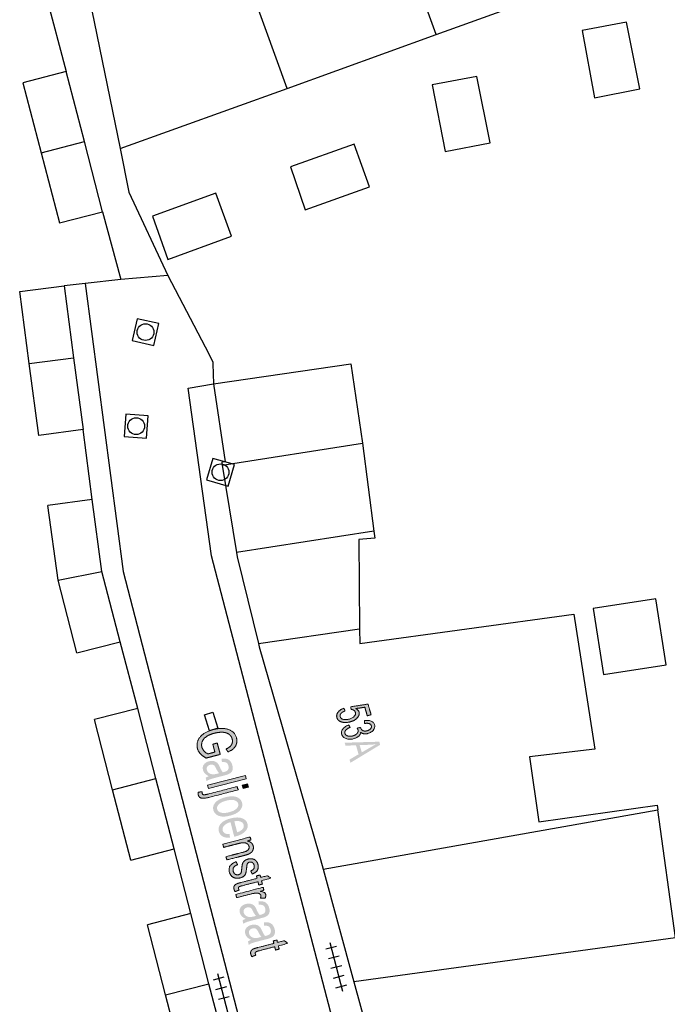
# Model space of a CAD drawing. Header units: metres. Extents: x 134521 to 134907, y 396000 to 396359.
# Tile 94 of 135: x 134813 to 134842, y 396165 to 396209. Entities that reach past the tile are written whole.
import ezdxf

# ---------------------------------------------------------------- set-up
doc = ezdxf.new("R2010")
doc.units = ezdxf.units.M
doc.header["$MEASUREMENT"] = 0

msp = doc.modelspace()

# ---------------------------------------------------------------- hatches: boundary and pattern name
at = {"linetype": 'Continuous', "lineweight": 0, "extrusion": (0, 0, -1)}
h = msp.add_hatch(color=251, dxfattribs=at)
edge = h.paths.add_edge_path()
edge.add_line((-134827.14, 396178.277), (-134827.191, 396178.158))
edge.add_spline(control_points=[(-134827.191, 396178.158), (-134827.059, 396178.105), (-134827.005, 396178.036), (-134826.951, 396177.966), (-134826.971, 396177.895), (-134826.996, 396177.809), (-134827.109, 396177.778), (-134827.223, 396177.747), (-134827.382, 396177.793), (-134827.534, 396177.836), (-134827.606, 396177.918), (-134827.677, 396178), (-134827.651, 396178.092), (-134827.634, 396178.149), (-134827.582, 396178.184), (-134827.53, 396178.218), (-134827.46, 396178.227)], knot_values=[0, 0, 0, 0.125, 0.125, 0.25, 0.25, 0.375, 0.375, 0.5, 0.5, 0.625, 0.625, 0.75, 0.75, 0.875, 0.875, 1, 1, 1], degree=2, periodic=0)
edge.add_line((-134827.46, 396178.227), (-134827.45, 396178.344))
edge.add_line((-134827.45, 396178.344), (-134828.217, 396178.463))
edge.add_line((-134828.217, 396178.463), (-134828.355, 396177.986))
edge.add_line((-134828.355, 396177.986), (-134828.185, 396177.937))
edge.add_line((-134828.185, 396177.937), (-134828.075, 396178.32))
edge.add_line((-134828.075, 396178.32), (-134827.674, 396178.261))
edge.add_spline(control_points=[(-134827.674, 396178.261), (-134827.789, 396178.2), (-134827.816, 396178.105), (-134827.852, 396177.979), (-134827.746, 396177.855), (-134827.64, 396177.731), (-134827.434, 396177.672), (-134827.238, 396177.616), (-134827.074, 396177.651), (-134826.872, 396177.693), (-134826.826, 396177.853), (-134826.788, 396177.984), (-134826.875, 396178.099), (-134826.961, 396178.213), (-134827.14, 396178.277)], knot_values=[0, 0, 0, 0.142857, 0.142857, 0.285714, 0.285714, 0.428571, 0.428571, 0.571429, 0.571429, 0.714286, 0.714286, 0.857143, 0.857143, 1, 1, 1], degree=2, periodic=0)
h = msp.add_hatch(color=251, dxfattribs=at)
edge = h.paths.add_edge_path()
edge.add_line((-134827.359, 396177.531), (-134827.416, 396177.42))
edge.add_spline(control_points=[(-134827.416, 396177.42), (-134827.271, 396177.357), (-134827.218, 396177.289), (-134827.166, 396177.221), (-134827.186, 396177.151), (-134827.21, 396177.067), (-134827.313, 396177.035), (-134827.416, 396177.002), (-134827.544, 396177.039), (-134827.666, 396177.074), (-134827.73, 396177.15), (-134827.794, 396177.226), (-134827.77, 396177.308), (-134827.761, 396177.341), (-134827.727, 396177.385)], knot_values=[0, 0, 0, 0.142857, 0.142857, 0.285714, 0.285714, 0.428571, 0.428571, 0.571429, 0.571429, 0.714286, 0.714286, 0.857143, 0.857143, 1, 1, 1], degree=2, periodic=0)
edge.add_line((-134827.727, 396177.385), (-134827.885, 396177.417))
edge.add_spline(control_points=[(-134827.885, 396177.417), (-134827.887, 396177.404), (-134827.889, 396177.397), (-134827.91, 396177.322), (-134827.987, 396177.278), (-134828.063, 396177.235), (-134828.186, 396177.27), (-134828.283, 396177.298), (-134828.334, 396177.36), (-134828.385, 396177.423), (-134828.366, 396177.492), (-134828.346, 396177.561), (-134828.267, 396177.588), (-134828.189, 396177.615), (-134828.055, 396177.591)], knot_values=[0, 0, 0, 0.142857, 0.142857, 0.285714, 0.285714, 0.428571, 0.428571, 0.571429, 0.571429, 0.714286, 0.714286, 0.857143, 0.857143, 1, 1, 1], degree=2, periodic=0)
edge.add_line((-134828.055, 396177.591), (-134828.053, 396177.718))
edge.add_spline(control_points=[(-134828.053, 396177.718), (-134828.237, 396177.748), (-134828.357, 396177.699), (-134828.477, 396177.65), (-134828.51, 396177.536), (-134828.532, 396177.458), (-134828.501, 396177.377), (-134828.469, 396177.296), (-134828.392, 396177.236), (-134828.315, 396177.176), (-134828.217, 396177.147), (-134828.123, 396177.121), (-134828.037, 396177.132), (-134827.951, 396177.144), (-134827.887, 396177.196), (-134827.882, 396177.102), (-134827.803, 396177.029), (-134827.723, 396176.955), (-134827.584, 396176.915), (-134827.395, 396176.861), (-134827.238, 396176.915), (-134827.08, 396176.969), (-134827.04, 396177.109), (-134827.003, 396177.236), (-134827.093, 396177.352), (-134827.182, 396177.468), (-134827.359, 396177.531)], knot_values=[0, 0, 0, 0.076923, 0.076923, 0.153846, 0.153846, 0.230769, 0.230769, 0.307692, 0.307692, 0.384615, 0.384615, 0.461538, 0.461538, 0.538462, 0.538462, 0.615385, 0.615385, 0.692308, 0.692308, 0.769231, 0.769231, 0.846154, 0.846154, 0.923077, 0.923077, 1, 1, 1], degree=2, periodic=0)
h = msp.add_hatch(color=251, dxfattribs=at)
edge = h.paths.add_edge_path()
edge.add_line((-134821.272, 396176.668), (-134821.472, 396176.72))
edge.add_line((-134821.472, 396176.72), (-134821.604, 396176.208))
edge.add_line((-134821.604, 396176.208), (-134820.976, 396176.046))
edge.add_spline(control_points=[(-134820.976, 396176.046), (-134820.814, 396176.13), (-134820.716, 396176.238), (-134820.617, 396176.346), (-134820.583, 396176.478), (-134820.537, 396176.657), (-134820.606, 396176.83), (-134820.675, 396177.003), (-134820.859, 396177.13), (-134821.042, 396177.256), (-134821.291, 396177.321), (-134821.539, 396177.384), (-134821.772, 396177.366), (-134822.006, 396177.347), (-134822.146, 396177.236), (-134822.286, 396177.124), (-134822.332, 396176.943), (-134822.366, 396176.812), (-134822.334, 396176.69), (-134822.301, 396176.569), (-134822.21, 396176.481), (-134822.119, 396176.393), (-134821.956, 396176.318)], knot_values=[0, 0, 0, 0.090909, 0.090909, 0.181818, 0.181818, 0.272727, 0.272727, 0.363636, 0.363636, 0.454545, 0.454545, 0.545455, 0.545455, 0.636364, 0.636364, 0.727273, 0.727273, 0.818182, 0.818182, 0.909091, 0.909091, 1, 1, 1], degree=2, periodic=0)
edge.add_line((-134821.956, 396176.318), (-134821.863, 396176.448))
edge.add_spline(control_points=[(-134821.863, 396176.448), (-134821.986, 396176.509), (-134822.05, 396176.568), (-134822.113, 396176.628), (-134822.138, 396176.714), (-134822.164, 396176.801), (-134822.14, 396176.893), (-134822.112, 396177.002), (-134822.044, 396177.07), (-134821.977, 396177.138), (-134821.888, 396177.168), (-134821.799, 396177.197), (-134821.701, 396177.201), (-134821.532, 396177.206), (-134821.348, 396177.159), (-134821.122, 396177.101), (-134820.983, 396177.006), (-134820.845, 396176.911), (-134820.799, 396176.785), (-134820.752, 396176.659), (-134820.783, 396176.54), (-134820.81, 396176.436), (-134820.891, 396176.351), (-134820.973, 396176.267), (-134821.049, 396176.232)], knot_values=[0, 0, 0, 0.083333, 0.083333, 0.166667, 0.166667, 0.25, 0.25, 0.333333, 0.333333, 0.416667, 0.416667, 0.5, 0.5, 0.583333, 0.583333, 0.666667, 0.666667, 0.75, 0.75, 0.833333, 0.833333, 0.916667, 0.916667, 1, 1, 1], degree=2, periodic=0)
edge.add_line((-134821.049, 396176.232), (-134821.364, 396176.313))
edge.add_line((-134821.364, 396176.313), (-134821.272, 396176.668))
h = msp.add_hatch(color=251, dxfattribs=at)
h.paths.add_polyline_path([(-134827.432, 396175.834), (-134828.761, 396176.64), (-134828.722, 396176.778), (-134827.174, 396176.733), (-134827.213, 396176.598), (-134827.679, 396176.618), (-134827.795, 396176.215), (-134827.391, 396175.978)])
edge = h.paths.add_edge_path(flags=16)
edge.add_line((-134827.845, 396176.626), (-134827.938, 396176.3))
edge.add_line((-134827.938, 396176.3), (-134828.31, 396176.515))
edge.add_spline(control_points=[(-134828.31, 396176.515), (-134828.479, 396176.613), (-134828.589, 396176.669), (-134828.445, 396176.648), (-134828.299, 396176.641)], knot_values=[0, 0, 0, 0.5, 0.5, 1, 1, 1], degree=2, periodic=0)
edge.add_line((-134828.299, 396176.641), (-134827.845, 396176.626))
h = msp.add_hatch(color=251, dxfattribs=at)
edge = h.paths.add_edge_path()
edge.add_spline(control_points=[(-134821.095, 396175.234), (-134820.976, 396175.292), (-134820.916, 396175.358), (-134820.856, 396175.424), (-134820.834, 396175.511), (-134820.796, 396175.656), (-134820.875, 396175.759), (-134820.954, 396175.862), (-134821.107, 396175.901), (-134821.197, 396175.925), (-134821.279, 396175.915), (-134821.361, 396175.905), (-134821.419, 396175.869), (-134821.476, 396175.833), (-134821.514, 396175.779), (-134821.542, 396175.74), (-134821.58, 396175.655), (-134821.656, 396175.483), (-134821.72, 396175.409), (-134821.763, 396175.419), (-134821.774, 396175.422), (-134821.902, 396175.455), (-134821.943, 396175.511), (-134821.999, 396175.586), (-134821.97, 396175.698), (-134821.943, 396175.802), (-134821.879, 396175.839), (-134821.815, 396175.875), (-134821.678, 396175.866)], knot_values=[0, 0, 0, 0.071429, 0.071429, 0.142857, 0.142857, 0.214286, 0.214286, 0.285714, 0.285714, 0.357143, 0.357143, 0.428571, 0.428571, 0.5, 0.5, 0.571429, 0.571429, 0.642857, 0.642857, 0.714286, 0.714286, 0.785714, 0.785714, 0.857143, 0.857143, 0.928571, 0.928571, 1, 1, 1], degree=2, periodic=0)
edge.add_line((-134821.678, 396175.866), (-134821.667, 396176.018))
edge.add_spline(control_points=[(-134821.667, 396176.018), (-134821.803, 396176.032), (-134821.895, 396176.008), (-134821.987, 396175.983), (-134822.053, 396175.908), (-134822.118, 396175.834), (-134822.147, 396175.721), (-134822.176, 396175.609), (-134822.158, 396175.529), (-134822.139, 396175.449), (-134822.091, 396175.402), (-134822.043, 396175.354), (-134821.961, 396175.319), (-134821.91, 396175.298), (-134821.771, 396175.262)], knot_values=[0, 0, 0, 0.142857, 0.142857, 0.285714, 0.285714, 0.428571, 0.428571, 0.571429, 0.571429, 0.714286, 0.714286, 0.857143, 0.857143, 1, 1, 1], degree=2, periodic=0)
edge.add_line((-134821.771, 396175.262), (-134821.494, 396175.19))
edge.add_spline(control_points=[(-134821.494, 396175.19), (-134821.204, 396175.116), (-134821.13, 396175.086), (-134821.055, 396175.057), (-134820.992, 396175.011)], knot_values=[0, 0, 0, 0.5, 0.5, 1, 1, 1], degree=2, periodic=0)
edge.add_line((-134820.992, 396175.011), (-134820.952, 396175.166))
edge.add_spline(control_points=[(-134820.952, 396175.166), (-134821.01, 396175.205), (-134821.095, 396175.234)], knot_values=[0, 0, 0, 1, 1, 1], degree=2, periodic=0)
edge = h.paths.add_edge_path(flags=16)
edge.add_spline(control_points=[(-134821.557, 396175.366), (-134821.49, 396175.435), (-134821.416, 396175.589), (-134821.374, 396175.676), (-134821.341, 396175.708), (-134821.308, 396175.74), (-134821.258, 396175.749), (-134821.208, 396175.758), (-134821.154, 396175.744), (-134821.071, 396175.723), (-134821.027, 396175.664), (-134820.983, 396175.604), (-134821.006, 396175.518), (-134821.028, 396175.432), (-134821.098, 396175.379), (-134821.167, 396175.325), (-134821.267, 396175.318), (-134821.343, 396175.312), (-134821.481, 396175.347)], knot_values=[0, 0, 0, 0.111111, 0.111111, 0.222222, 0.222222, 0.333333, 0.333333, 0.444444, 0.444444, 0.555556, 0.555556, 0.666667, 0.666667, 0.777778, 0.777778, 0.888889, 0.888889, 1, 1, 1], degree=2, periodic=0)
edge.add_line((-134821.481, 396175.347), (-134821.557, 396175.366))
for points in [[(-134821.076, 396174.682), (-134822.771, 396175.119), (-134822.733, 396175.268), (-134821.038, 396174.831)], [(-134822.627, 396174.679), (-134822.869, 396174.741), (-134822.83, 396174.89), (-134822.589, 396174.827)]]:
    msp.add_hatch(color=251, dxfattribs=at).paths.add_polyline_path(points)
h = msp.add_hatch(color=251, dxfattribs=at)
edge = h.paths.add_edge_path()
edge.add_line((-134820.612, 396174.518), (-134820.795, 396174.536))
edge.add_spline(control_points=[(-134820.795, 396174.536), (-134820.791, 396174.487), (-134820.797, 396174.462), (-134820.809, 396174.416), (-134820.857, 396174.405), (-134820.905, 396174.393), (-134821.074, 396174.437)], knot_values=[0, 0, 0, 0.333333, 0.333333, 0.666667, 0.666667, 1, 1, 1], degree=2, periodic=0)
edge.add_line((-134821.074, 396174.437), (-134822.364, 396174.769))
edge.add_line((-134822.364, 396174.769), (-134822.402, 396174.621))
edge.add_line((-134822.402, 396174.621), (-134821.108, 396174.287))
edge.add_spline(control_points=[(-134821.108, 396174.287), (-134820.881, 396174.229), (-134820.782, 396174.248), (-134820.652, 396174.272), (-134820.62, 396174.396), (-134820.604, 396174.456), (-134820.612, 396174.518)], knot_values=[0, 0, 0, 0.333333, 0.333333, 0.666667, 0.666667, 1, 1, 1], degree=2, periodic=0)
h = msp.add_hatch(color=251, dxfattribs=at)
edge = h.paths.add_edge_path()
edge.add_spline(control_points=[(-134821.833, 396174.29), (-134822.174, 396174.378), (-134822.373, 396174.285), (-134822.538, 396174.207), (-134822.58, 396174.044), (-134822.627, 396173.864), (-134822.49, 396173.706), (-134822.354, 396173.549), (-134822.062, 396173.473), (-134821.825, 396173.412), (-134821.676, 396173.428), (-134821.527, 396173.444), (-134821.427, 396173.521), (-134821.327, 396173.599), (-134821.297, 396173.714), (-134821.25, 396173.898), (-134821.386, 396174.054), (-134821.522, 396174.21), (-134821.833, 396174.29)], knot_values=[0, 0, 0, 0.111111, 0.111111, 0.222222, 0.222222, 0.333333, 0.333333, 0.444444, 0.444444, 0.555556, 0.555556, 0.666667, 0.666667, 0.777778, 0.777778, 0.888889, 0.888889, 1, 1, 1], degree=2, periodic=0)
edge = h.paths.add_edge_path(flags=16)
edge.add_spline(control_points=[(-134821.872, 396174.137), (-134821.636, 396174.076), (-134821.538, 396173.972), (-134821.439, 396173.869), (-134821.468, 396173.758), (-134821.496, 396173.647), (-134821.633, 396173.604), (-134821.77, 396173.561), (-134822.012, 396173.624), (-134822.24, 396173.683), (-134822.338, 396173.787), (-134822.436, 396173.891), (-134822.408, 396174), (-134822.38, 396174.111), (-134822.244, 396174.154), (-134822.108, 396174.198), (-134821.872, 396174.137)], knot_values=[0, 0, 0, 0.125, 0.125, 0.25, 0.25, 0.375, 0.375, 0.5, 0.5, 0.625, 0.625, 0.75, 0.75, 0.875, 0.875, 1, 1, 1], degree=2, periodic=0)
h = msp.add_hatch(color=251, dxfattribs=at)
edge = h.paths.add_edge_path()
edge.add_line((-134822.027, 396172.639), (-134822.039, 396172.478))
edge.add_spline(control_points=[(-134822.039, 396172.478), (-134821.841, 396172.466), (-134821.712, 396172.537), (-134821.583, 396172.608), (-134821.543, 396172.761), (-134821.494, 396172.954), (-134821.63, 396173.109), (-134821.767, 396173.264), (-134822.066, 396173.342), (-134822.376, 396173.422), (-134822.576, 396173.352), (-134822.777, 396173.282), (-134822.824, 396173.1), (-134822.869, 396172.925), (-134822.73, 396172.77), (-134822.591, 396172.615), (-134822.287, 396172.537), (-134822.269, 396172.532), (-134822.231, 396172.523)], knot_values=[0, 0, 0, 0.111111, 0.111111, 0.222222, 0.222222, 0.333333, 0.333333, 0.444444, 0.444444, 0.555556, 0.555556, 0.666667, 0.666667, 0.777778, 0.777778, 0.888889, 0.888889, 1, 1, 1], degree=2, periodic=0)
edge.add_line((-134822.231, 396172.523), (-134822.063, 396173.177))
edge.add_spline(control_points=[(-134822.063, 396173.177), (-134821.862, 396173.117), (-134821.774, 396173.016), (-134821.685, 396172.914), (-134821.714, 396172.805), (-134821.735, 396172.723), (-134821.81, 396172.681), (-134821.886, 396172.638), (-134822.027, 396172.639)], knot_values=[0, 0, 0, 0.25, 0.25, 0.5, 0.5, 0.75, 0.75, 1, 1, 1], degree=2, periodic=0)
edge = h.paths.add_edge_path(flags=16)
edge.add_line((-134822.235, 396173.213), (-134822.362, 396172.723))
edge.add_spline(control_points=[(-134822.362, 396172.723), (-134822.514, 396172.773), (-134822.58, 396172.84), (-134822.683, 396172.942), (-134822.653, 396173.055), (-134822.627, 396173.157), (-134822.513, 396173.202), (-134822.398, 396173.247), (-134822.235, 396173.213)], knot_values=[0, 0, 0, 0.25, 0.25, 0.5, 0.5, 0.75, 0.75, 1, 1, 1], degree=2, periodic=0)
h = msp.add_hatch(color=251, dxfattribs=at)
edge = h.paths.add_edge_path()
edge.add_line((-134821.718, 396172.196), (-134822.946, 396172.513))
edge.add_line((-134822.946, 396172.513), (-134822.981, 396172.379))
edge.add_line((-134822.981, 396172.379), (-134822.806, 396172.334))
edge.add_spline(control_points=[(-134822.806, 396172.334), (-134823.033, 396172.29), (-134823.08, 396172.107), (-134823.1, 396172.028), (-134823.077, 396171.951), (-134823.055, 396171.875), (-134822.999, 396171.825), (-134822.942, 396171.775), (-134822.857, 396171.739), (-134822.801, 396171.716), (-134822.657, 396171.679)], knot_values=[0, 0, 0, 0.2, 0.2, 0.4, 0.4, 0.6, 0.6, 0.8, 0.8, 1, 1, 1], degree=2, periodic=0)
edge.add_line((-134822.657, 396171.679), (-134821.902, 396171.484))
edge.add_line((-134821.902, 396171.484), (-134821.863, 396171.632))
edge.add_line((-134821.863, 396171.632), (-134822.61, 396171.825))
edge.add_spline(control_points=[(-134822.61, 396171.825), (-134822.737, 396171.858), (-134822.795, 396171.891), (-134822.854, 396171.925), (-134822.88, 396171.979), (-134822.906, 396172.033), (-134822.891, 396172.092), (-134822.866, 396172.187), (-134822.764, 396172.234), (-134822.662, 396172.281), (-134822.426, 396172.22)], knot_values=[0, 0, 0, 0.2, 0.2, 0.4, 0.4, 0.6, 0.6, 0.8, 0.8, 1, 1, 1], degree=2, periodic=0)
edge.add_line((-134822.426, 396172.22), (-134821.756, 396172.047))
edge.add_line((-134821.756, 396172.047), (-134821.718, 396172.196))
h = msp.add_hatch(color=251, dxfattribs=at)
edge = h.paths.add_edge_path()
edge.add_line((-134822.312, 396171.411), (-134822.382, 396171.272))
edge.add_spline(control_points=[(-134822.382, 396171.272), (-134822.261, 396171.228), (-134822.21, 396171.154), (-134822.159, 396171.08), (-134822.185, 396170.978), (-134822.211, 396170.876), (-134822.283, 396170.841), (-134822.354, 396170.806), (-134822.433, 396170.827), (-134822.503, 396170.845), (-134822.533, 396170.899), (-134822.552, 396170.937), (-134822.564, 396171.07), (-134822.579, 396171.248), (-134822.605, 396171.323), (-134822.631, 396171.397), (-134822.697, 396171.449), (-134822.763, 396171.5), (-134822.853, 396171.524), (-134822.935, 396171.545), (-134823.012, 396171.536), (-134823.089, 396171.527), (-134823.147, 396171.493), (-134823.192, 396171.467), (-134823.232, 396171.414), (-134823.273, 396171.36), (-134823.29, 396171.291), (-134823.317, 396171.188), (-134823.295, 396171.099), (-134823.274, 396171.01), (-134823.212, 396170.955), (-134823.151, 396170.899), (-134823.035, 396170.854)], knot_values=[0, 0, 0, 0.0625, 0.0625, 0.125, 0.125, 0.1875, 0.1875, 0.25, 0.25, 0.3125, 0.3125, 0.375, 0.375, 0.4375, 0.4375, 0.5, 0.5, 0.5625, 0.5625, 0.625, 0.625, 0.6875, 0.6875, 0.75, 0.75, 0.8125, 0.8125, 0.875, 0.875, 0.9375, 0.9375, 1, 1, 1], degree=2, periodic=0)
edge.add_line((-134823.035, 396170.854), (-134822.97, 396170.993))
edge.add_spline(control_points=[(-134822.97, 396170.993), (-134823.063, 396171.027), (-134823.104, 396171.089), (-134823.145, 396171.15), (-134823.122, 396171.237), (-134823.096, 396171.339), (-134823.037, 396171.371), (-134822.978, 396171.402), (-134822.915, 396171.386), (-134822.874, 396171.376), (-134822.847, 396171.349), (-134822.818, 396171.322), (-134822.806, 396171.278), (-134822.8, 396171.252), (-134822.786, 396171.132), (-134822.768, 396170.959), (-134822.747, 396170.887), (-134822.725, 396170.815), (-134822.663, 396170.761), (-134822.6, 396170.707), (-134822.494, 396170.679), (-134822.39, 396170.652), (-134822.287, 396170.672), (-134822.184, 396170.692), (-134822.113, 396170.761), (-134822.041, 396170.83), (-134822.015, 396170.933), (-134821.971, 396171.105), (-134822.047, 396171.22), (-134822.123, 396171.335), (-134822.312, 396171.411)], knot_values=[0, 0, 0, 0.066667, 0.066667, 0.133333, 0.133333, 0.2, 0.2, 0.266667, 0.266667, 0.333333, 0.333333, 0.4, 0.4, 0.466667, 0.466667, 0.533333, 0.533333, 0.6, 0.6, 0.666667, 0.666667, 0.733333, 0.733333, 0.8, 0.8, 0.866667, 0.866667, 0.933333, 0.933333, 1, 1, 1], degree=2, periodic=0)
h = msp.add_hatch(color=251, dxfattribs=at)
edge = h.paths.add_edge_path()
edge.add_line((-134822.448, 396170.134), (-134822.269, 396170.065))
edge.add_spline(control_points=[(-134822.269, 396170.065), (-134822.235, 396170.123), (-134822.222, 396170.173), (-134822.201, 396170.254), (-134822.226, 396170.307), (-134822.25, 396170.361), (-134822.304, 396170.394), (-134822.358, 396170.428), (-134822.545, 396170.476)], knot_values=[0, 0, 0, 0.25, 0.25, 0.5, 0.5, 0.75, 0.75, 1, 1, 1], degree=2, periodic=0)
edge.add_line((-134822.545, 396170.476), (-134823.252, 396170.658))
edge.add_line((-134823.252, 396170.658), (-134823.224, 396170.768))
edge.add_line((-134823.224, 396170.768), (-134823.386, 396170.81))
edge.add_line((-134823.386, 396170.81), (-134823.414, 396170.7))
edge.add_line((-134823.414, 396170.7), (-134823.718, 396170.779))
edge.add_line((-134823.718, 396170.779), (-134823.881, 396170.662))
edge.add_line((-134823.881, 396170.662), (-134823.452, 396170.552))
edge.add_line((-134823.452, 396170.552), (-134823.491, 396170.403))
edge.add_line((-134823.491, 396170.403), (-134823.329, 396170.361))
edge.add_line((-134823.329, 396170.361), (-134823.291, 396170.51))
edge.add_line((-134823.291, 396170.51), (-134822.571, 396170.324))
edge.add_spline(control_points=[(-134822.571, 396170.324), (-134822.482, 396170.301), (-134822.458, 396170.287), (-134822.435, 396170.273), (-134822.425, 396170.251), (-134822.414, 396170.229), (-134822.422, 396170.197), (-134822.429, 396170.172), (-134822.448, 396170.134)], knot_values=[0, 0, 0, 0.25, 0.25, 0.5, 0.5, 0.75, 0.75, 1, 1, 1], degree=2, periodic=0)
h = msp.add_hatch(color=251, dxfattribs=at)
edge = h.paths.add_edge_path()
edge.add_line((-134822.299, 396169.942), (-134823.528, 396170.259))
edge.add_line((-134823.528, 396170.259), (-134823.562, 396170.125))
edge.add_line((-134823.562, 396170.125), (-134823.376, 396170.077))
edge.add_spline(control_points=[(-134823.376, 396170.077), (-134823.519, 396170.06), (-134823.572, 396170.027), (-134823.625, 396169.995), (-134823.638, 396169.943), (-134823.658, 396169.868), (-134823.611, 396169.773)], knot_values=[0, 0, 0, 0.333333, 0.333333, 0.666667, 0.666667, 1, 1, 1], degree=2, periodic=0)
edge.add_line((-134823.611, 396169.773), (-134823.405, 396169.775))
edge.add_spline(control_points=[(-134823.405, 396169.775), (-134823.436, 396169.841), (-134823.422, 396169.895), (-134823.409, 396169.944), (-134823.358, 396169.972), (-134823.307, 396170), (-134823.23, 396169.998), (-134823.113, 396169.994), (-134822.981, 396169.96)], knot_values=[0, 0, 0, 0.25, 0.25, 0.5, 0.5, 0.75, 0.75, 1, 1, 1], degree=2, periodic=0)
edge.add_line((-134822.981, 396169.96), (-134822.338, 396169.794))
edge.add_line((-134822.338, 396169.794), (-134822.299, 396169.942))
h = msp.add_hatch(color=251, dxfattribs=at)
edge = h.paths.add_edge_path()
edge.add_spline(control_points=[(-134822.744, 396168.845), (-134822.625, 396168.902), (-134822.565, 396168.968), (-134822.505, 396169.034), (-134822.482, 396169.122), (-134822.445, 396169.266), (-134822.524, 396169.369), (-134822.602, 396169.472), (-134822.756, 396169.512), (-134822.846, 396169.535), (-134822.928, 396169.525), (-134823.01, 396169.515), (-134823.067, 396169.479), (-134823.125, 396169.443), (-134823.163, 396169.39), (-134823.19, 396169.35), (-134823.228, 396169.266), (-134823.305, 396169.094), (-134823.368, 396169.019), (-134823.411, 396169.03), (-134823.423, 396169.033), (-134823.55, 396169.066), (-134823.592, 396169.121), (-134823.648, 396169.196), (-134823.619, 396169.308), (-134823.592, 396169.413), (-134823.527, 396169.449), (-134823.463, 396169.486), (-134823.326, 396169.476)], knot_values=[0, 0, 0, 0.071429, 0.071429, 0.142857, 0.142857, 0.214286, 0.214286, 0.285714, 0.285714, 0.357143, 0.357143, 0.428571, 0.428571, 0.5, 0.5, 0.571429, 0.571429, 0.642857, 0.642857, 0.714286, 0.714286, 0.785714, 0.785714, 0.857143, 0.857143, 0.928571, 0.928571, 1, 1, 1], degree=2, periodic=0)
edge.add_line((-134823.326, 396169.476), (-134823.316, 396169.629))
edge.add_spline(control_points=[(-134823.316, 396169.629), (-134823.451, 396169.643), (-134823.544, 396169.618), (-134823.636, 396169.594), (-134823.701, 396169.519), (-134823.767, 396169.444), (-134823.796, 396169.331), (-134823.825, 396169.219), (-134823.806, 396169.139), (-134823.787, 396169.06), (-134823.739, 396169.012), (-134823.692, 396168.965), (-134823.61, 396168.929), (-134823.558, 396168.908), (-134823.42, 396168.873)], knot_values=[0, 0, 0, 0.142857, 0.142857, 0.285714, 0.285714, 0.428571, 0.428571, 0.571429, 0.571429, 0.714286, 0.714286, 0.857143, 0.857143, 1, 1, 1], degree=2, periodic=0)
edge.add_line((-134823.42, 396168.873), (-134823.143, 396168.801))
edge.add_spline(control_points=[(-134823.143, 396168.801), (-134822.853, 396168.726), (-134822.778, 396168.697), (-134822.704, 396168.667), (-134822.64, 396168.621)], knot_values=[0, 0, 0, 0.5, 0.5, 1, 1, 1], degree=2, periodic=0)
edge.add_line((-134822.64, 396168.621), (-134822.6, 396168.776))
edge.add_spline(control_points=[(-134822.6, 396168.776), (-134822.659, 396168.816), (-134822.744, 396168.845)], knot_values=[0, 0, 0, 1, 1, 1], degree=2, periodic=0)
edge = h.paths.add_edge_path(flags=16)
edge.add_spline(control_points=[(-134823.206, 396168.977), (-134823.138, 396169.046), (-134823.064, 396169.199), (-134823.022, 396169.286), (-134822.989, 396169.318), (-134822.956, 396169.35), (-134822.907, 396169.36), (-134822.857, 396169.369), (-134822.803, 396169.355), (-134822.719, 396169.333), (-134822.676, 396169.274), (-134822.632, 396169.215), (-134822.654, 396169.128), (-134822.676, 396169.042), (-134822.746, 396168.989), (-134822.816, 396168.936), (-134822.915, 396168.928), (-134822.992, 396168.922), (-134823.129, 396168.958)], knot_values=[0, 0, 0, 0.111111, 0.111111, 0.222222, 0.222222, 0.333333, 0.333333, 0.444444, 0.444444, 0.555556, 0.555556, 0.666667, 0.666667, 0.777778, 0.777778, 0.888889, 0.888889, 1, 1, 1], degree=2, periodic=0)
edge.add_line((-134823.129, 396168.958), (-134823.206, 396168.977))
h = msp.add_hatch(color=251, dxfattribs=at)
edge = h.paths.add_edge_path()
edge.add_spline(control_points=[(-134822.986, 396167.905), (-134822.867, 396167.962), (-134822.807, 396168.028), (-134822.747, 396168.094), (-134822.725, 396168.182), (-134822.687, 396168.326), (-134822.766, 396168.429), (-134822.845, 396168.532), (-134822.998, 396168.572), (-134823.088, 396168.595), (-134823.17, 396168.585), (-134823.252, 396168.575), (-134823.31, 396168.539), (-134823.367, 396168.503), (-134823.405, 396168.45), (-134823.433, 396168.41), (-134823.471, 396168.326), (-134823.547, 396168.154), (-134823.611, 396168.079), (-134823.654, 396168.09), (-134823.665, 396168.093), (-134823.793, 396168.125), (-134823.834, 396168.181), (-134823.89, 396168.256), (-134823.861, 396168.368), (-134823.834, 396168.473), (-134823.77, 396168.509), (-134823.706, 396168.546), (-134823.569, 396168.536)], knot_values=[0, 0, 0, 0.071429, 0.071429, 0.142857, 0.142857, 0.214286, 0.214286, 0.285714, 0.285714, 0.357143, 0.357143, 0.428571, 0.428571, 0.5, 0.5, 0.571429, 0.571429, 0.642857, 0.642857, 0.714286, 0.714286, 0.785714, 0.785714, 0.857143, 0.857143, 0.928571, 0.928571, 1, 1, 1], degree=2, periodic=0)
edge.add_line((-134823.569, 396168.536), (-134823.558, 396168.689))
edge.add_spline(control_points=[(-134823.558, 396168.689), (-134823.694, 396168.703), (-134823.786, 396168.678), (-134823.878, 396168.653), (-134823.944, 396168.579), (-134824.009, 396168.504), (-134824.038, 396168.391), (-134824.067, 396168.279), (-134824.049, 396168.199), (-134824.03, 396168.12), (-134823.982, 396168.072), (-134823.934, 396168.025), (-134823.852, 396167.989), (-134823.801, 396167.968), (-134823.662, 396167.932)], knot_values=[0, 0, 0, 0.142857, 0.142857, 0.285714, 0.285714, 0.428571, 0.428571, 0.571429, 0.571429, 0.714286, 0.714286, 0.857143, 0.857143, 1, 1, 1], degree=2, periodic=0)
edge.add_line((-134823.662, 396167.932), (-134823.385, 396167.861))
edge.add_spline(control_points=[(-134823.385, 396167.861), (-134823.095, 396167.786), (-134823.021, 396167.757), (-134822.946, 396167.727), (-134822.883, 396167.681)], knot_values=[0, 0, 0, 0.5, 0.5, 1, 1, 1], degree=2, periodic=0)
edge.add_line((-134822.883, 396167.681), (-134822.843, 396167.836))
edge.add_spline(control_points=[(-134822.843, 396167.836), (-134822.901, 396167.876), (-134822.986, 396167.905)], knot_values=[0, 0, 0, 1, 1, 1], degree=2, periodic=0)
edge = h.paths.add_edge_path(flags=16)
edge.add_spline(control_points=[(-134823.448, 396168.037), (-134823.381, 396168.106), (-134823.307, 396168.259), (-134823.265, 396168.346), (-134823.232, 396168.378), (-134823.199, 396168.41), (-134823.149, 396168.42), (-134823.099, 396168.429), (-134823.045, 396168.415), (-134822.962, 396168.393), (-134822.918, 396168.334), (-134822.874, 396168.275), (-134822.897, 396168.188), (-134822.919, 396168.102), (-134822.989, 396168.049), (-134823.058, 396167.996), (-134823.158, 396167.988), (-134823.234, 396167.982), (-134823.372, 396168.018)], knot_values=[0, 0, 0, 0.111111, 0.111111, 0.222222, 0.222222, 0.333333, 0.333333, 0.444444, 0.444444, 0.555556, 0.555556, 0.666667, 0.666667, 0.777778, 0.777778, 0.888889, 0.888889, 1, 1, 1], degree=2, periodic=0)
edge.add_line((-134823.372, 396168.018), (-134823.448, 396168.037))
h = msp.add_hatch(color=251, dxfattribs=at)
edge = h.paths.add_edge_path()
edge.add_line((-134823.199, 396167.222), (-134823.021, 396167.153))
edge.add_spline(control_points=[(-134823.021, 396167.153), (-134822.986, 396167.211), (-134822.973, 396167.26), (-134822.953, 396167.341), (-134822.977, 396167.395), (-134823.001, 396167.449), (-134823.055, 396167.482), (-134823.109, 396167.515), (-134823.296, 396167.564)], knot_values=[0, 0, 0, 0.25, 0.25, 0.5, 0.5, 0.75, 0.75, 1, 1, 1], degree=2, periodic=0)
edge.add_line((-134823.296, 396167.564), (-134824.004, 396167.746))
edge.add_line((-134824.004, 396167.746), (-134823.976, 396167.856))
edge.add_line((-134823.976, 396167.856), (-134824.137, 396167.897))
edge.add_line((-134824.137, 396167.897), (-134824.165, 396167.788))
edge.add_line((-134824.165, 396167.788), (-134824.469, 396167.866))
edge.add_line((-134824.469, 396167.866), (-134824.632, 396167.75))
edge.add_line((-134824.632, 396167.75), (-134824.204, 396167.639))
edge.add_line((-134824.204, 396167.639), (-134824.242, 396167.491))
edge.add_line((-134824.242, 396167.491), (-134824.08, 396167.449))
edge.add_line((-134824.08, 396167.449), (-134824.042, 396167.597))
edge.add_line((-134824.042, 396167.597), (-134823.323, 396167.412))
edge.add_spline(control_points=[(-134823.323, 396167.412), (-134823.233, 396167.389), (-134823.21, 396167.374), (-134823.186, 396167.36), (-134823.176, 396167.339), (-134823.165, 396167.317), (-134823.174, 396167.284), (-134823.18, 396167.26), (-134823.199, 396167.222)], knot_values=[0, 0, 0, 0.25, 0.25, 0.5, 0.5, 0.75, 0.75, 1, 1, 1], degree=2, periodic=0)

# ---------------------------------------------------------------- linework, layer by layer
at = {"color": 251}
for p, q in [((134831.275, 396208.444), (134828.098, 396217.24)), ((134824.594, 396206.031), (134821.417, 396214.829)), ((134815.126, 396213.133), (134817.123, 396203.332)), ((134813.22, 396212.43), (134814.71, 396206.79)), ((134831.275, 396208.444), (134837.988, 396210.868)), ((134839.792, 396208.99), (134837.805, 396208.617)), ((134837.805, 396208.617), (134838.355, 396205.609)), ((134840.378, 396206.007), (134839.792, 396208.99)), ((134824.594, 396206.031), (134831.275, 396208.444)), ((134814.71, 396206.79), (134812.77, 396206.28)), ((134815.525, 396203.65), (134814.71, 396206.79)), ((134833.092, 396206.567), (134831.09, 396206.185)), ((134833.677, 396203.594), (134833.092, 396206.567)), ((134812.77, 396206.28), (134813.59, 396203.145)), ((134817.123, 396203.332), (134824.594, 396206.031)), ((134831.09, 396206.185), (134831.666, 396203.198)), ((134838.355, 396205.609), (134840.378, 396206.007)), ((134813.59, 396203.145), (134815.525, 396203.65)), ((134816.34, 396200.51), (134815.525, 396203.65)), ((134817.123, 396203.332), (134817.517, 396201.377)), ((134827.601, 396203.539), (134824.742, 396202.523)), ((134828.289, 396201.619), (134827.601, 396203.539)), ((134831.666, 396203.198), (134833.677, 396203.594)), ((134813.59, 396203.145), (134814.41, 396200.01)), ((134824.742, 396202.523), (134825.412, 396200.588)), ((134825.412, 396200.588), (134828.289, 396201.619)), ((134817.517, 396201.377), (134819.253, 396197.647)), ((134821.41, 396201.335), (134818.57, 396200.306)), ((134822.108, 396199.407), (134821.41, 396201.335)), ((134814.41, 396200.01), (134816.34, 396200.51)), ((134816.34, 396200.51), (134817.158, 396197.468)), ((134818.57, 396200.306), (134819.258, 396198.375)), ((134819.258, 396198.375), (134822.108, 396199.407)), ((134819.253, 396197.647), (134817.158, 396197.468)), ((134819.253, 396197.647), (134820.933, 396194.456)), ((134812.63, 396196.93), (134814.62, 396197.19)), ((134815.558, 396197.288), (134814.62, 396197.19)), ((134814.62, 396197.19), (134815.045, 396193.97)), ((134817.158, 396197.468), (134815.558, 396197.288)), ((134815.558, 396197.288), (134817.253, 396184.405)), ((134813.06, 396193.71), (134812.63, 396196.93)), ((134820.933, 396194.456), (134821.269, 396193.792)), ((134813.06, 396193.71), (134815.045, 396193.97)), ((134813.49, 396190.49), (134813.06, 396193.71)), ((134815.045, 396193.97), (134815.47, 396190.75)), ((134821.269, 396193.792), (134821.28, 396193.699)), ((134821.28, 396193.699), (134821.31, 396192.801)), ((134821.31, 396192.801), (134827.452, 396193.694)), ((134827.452, 396193.694), (134827.968, 396190.149)), ((134820.168, 396192.61), (134821.31, 396192.801)), ((134821.31, 396192.801), (134821.831, 396189.307)), ((134821.211, 396185.107), (134820.168, 396192.61)), ((134815.47, 396190.75), (134813.49, 396190.49)), ((134815.87, 396187.62), (134815.47, 396190.75)), ((134821.695, 396189.155), (134827.968, 396190.149)), ((134827.968, 396190.149), (134828.485, 396186.204)), ((134821.831, 396189.307), (134821.673, 396189.292)), ((134821.673, 396189.292), (134821.695, 396189.155)), ((134821.695, 396189.155), (134822.328, 396185.247)), ((134815.87, 396187.62), (134813.89, 396187.35)), ((134816.31, 396184.4), (134815.87, 396187.62)), ((134814.344, 396184.012), (134813.89, 396187.35)), ((134828.485, 396186.204), (134822.328, 396185.247)), ((134828.485, 396186.204), (134828.525, 396185.898)), ((134828.525, 396185.898), (134827.807, 396185.839)), ((134827.807, 396185.839), (134827.84, 396181.832)), ((134822.328, 396185.247), (134822.359, 396185.057)), ((134833.397, 396138.409), (134821.211, 396185.107)), ((134822.359, 396185.057), (134823.311, 396181.176)), ((134814.344, 396184.012), (134816.31, 396184.4)), ((134817.13, 396181.25), (134816.31, 396184.4)), ((134817.253, 396184.405), (134829.354, 396137.726)), ((134815.19, 396180.75), (134814.344, 396184.012)), ((134841.102, 396183.175), (134838.291, 396182.737)), ((134841.561, 396180.223), (134841.102, 396183.175)), ((134838.291, 396182.737), (134838.75, 396179.786)), ((134827.845, 396181.177), (134837.431, 396182.493)), ((134837.431, 396182.493), (134838.366, 396176.437)), ((134823.311, 396181.176), (134827.84, 396181.832)), ((134827.84, 396181.832), (134827.845, 396181.177)), ((134815.19, 396180.75), (134817.13, 396181.25)), ((134817.91, 396178.27), (134817.13, 396181.25)), ((134823.311, 396181.176), (134823.348, 396181.025)), ((134823.348, 396181.025), (134826.017, 396171.775)), ((134838.75, 396179.786), (134841.561, 396180.223)), ((134817.91, 396178.27), (134815.97, 396177.77)), ((134818.725, 396175.125), (134817.91, 396178.27)), ((134816.785, 396174.625), (134815.97, 396177.77)), ((134838.366, 396176.437), (134835.443, 396176.104)), ((134835.443, 396176.104), (134835.856, 396173.184)), ((134816.785, 396174.625), (134818.725, 396175.125)), ((134819.54, 396171.98), (134818.725, 396175.125)), ((134817.6, 396171.48), (134816.785, 396174.625)), ((134826.208, 396171.074), (134841.186, 396173.732)), ((134835.856, 396173.184), (134841.158, 396173.934)), ((134841.158, 396173.934), (134841.186, 396173.732)), ((134841.974, 396168.002), (134841.186, 396173.732)), ((134817.6, 396171.48), (134819.54, 396171.98)), ((134820.29, 396169.08), (134819.54, 396171.98)), ((134826.017, 396171.775), (134826.208, 396171.074)), ((134826.208, 396171.074), (134827.586, 396166.024)), ((134820.29, 396169.08), (134818.35, 396168.58)), ((134821.1, 396165.94), (134820.29, 396169.08)), ((134819.16, 396165.44), (134818.35, 396168.58)), ((134841.974, 396168.002), (134827.586, 396166.024)), ((134826.329, 396167.502), (134826.813, 396167.628)), ((134826.515, 396167.783), (134827.079, 396165.605)), ((134826.442, 396167.067), (134826.926, 396167.192)), ((134826.555, 396166.631), (134827.039, 396166.757)), ((134821.301, 396166.122), (134821.785, 396166.248)), ((134821.487, 396166.403), (134822.051, 396164.225)), ((134826.668, 396166.196), (134827.152, 396166.321)), ((134819.16, 396165.44), (134821.1, 396165.94)), ((134821.91, 396162.8), (134821.1, 396165.94)), ((134821.414, 396165.687), (134821.898, 396165.812)), ((134826.781, 396165.76), (134827.265, 396165.886)), ((134827.586, 396166.024), (134829.137, 396160.338)), ((134819.97, 396162.3), (134819.16, 396165.44)), ((134821.527, 396165.251), (134822.011, 396165.377))]:
    msp.add_line(p, q, dxfattribs=at)
at = {"color": 251, "flags": 128}
for points in [[(134817.881, 396195.715), (134817.663, 396194.739), (134818.639, 396194.521), (134818.857, 396195.497)], [(134818.307, 396190.374), (134818.376, 396191.371), (134817.379, 396191.44), (134817.31, 396190.443)], [(134822.236, 396189.183), (134821.277, 396189.464), (134820.996, 396188.505), (134821.955, 396188.224)], [(134821.122, 396177.267), (134820.893, 396177.981), (134821.274, 396178.103), (134821.503, 396177.389)]]:
    msp.add_lwpolyline(points, close=True, dxfattribs=at)
at = {"color": 251, "linetype": 'Continuous', "lineweight": 0, "flags": 128}
for points in [[(134821.038, 396174.831), (134822.733, 396175.268), (134822.771, 396175.119), (134821.076, 396174.682)], [(134822.589, 396174.827), (134822.83, 396174.89), (134822.869, 396174.741), (134822.627, 396174.679)]]:
    msp.add_lwpolyline(points, close=True, dxfattribs=at)
at = {"color": 251}
for centre in [(134818.26, 396195.118), (134817.843, 396190.907), (134821.616, 396188.844)]:
    msp.add_circle(centre, 0.375, dxfattribs=at)
at = {"color": 251, "linetype": 'Continuous', "lineweight": 0}
for points, knots in [([(134827.14, 396178.277), (134827.165, 396178.218), (134827.191, 396178.158), (134827.059, 396178.105), (134827.005, 396178.036), (134826.951, 396177.966), (134826.971, 396177.895), (134826.996, 396177.809), (134827.109, 396177.778), (134827.223, 396177.747), (134827.382, 396177.793), (134827.534, 396177.836), (134827.606, 396177.918), (134827.677, 396178), (134827.651, 396178.092), (134827.634, 396178.149), (134827.582, 396178.184), (134827.53, 396178.218), (134827.46, 396178.227), (134827.455, 396178.285), (134827.45, 396178.344), (134827.834, 396178.403), (134828.217, 396178.463), (134828.286, 396178.224), (134828.355, 396177.986), (134828.27, 396177.961), (134828.185, 396177.937), (134828.13, 396178.129), (134828.075, 396178.32), (134827.874, 396178.291), (134827.674, 396178.261), (134827.789, 396178.2), (134827.816, 396178.105), (134827.852, 396177.979), (134827.746, 396177.855), (134827.64, 396177.731), (134827.434, 396177.672), (134827.238, 396177.616), (134827.074, 396177.651), (134826.872, 396177.693), (134826.826, 396177.853), (134826.788, 396177.984), (134826.875, 396178.099), (134826.961, 396178.213), (134827.14, 396178.277)], [0, 0, 0, 0.25, 0.25, 0.28125, 0.28125, 0.3125, 0.3125, 0.34375, 0.34375, 0.375, 0.375, 0.40625, 0.40625, 0.4375, 0.4375, 0.46875, 0.46875, 0.5, 0.5, 0.541667, 0.541667, 0.583333, 0.583333, 0.625, 0.625, 0.666667, 0.666667, 0.708333, 0.708333, 0.75, 0.75, 0.785714, 0.785714, 0.821429, 0.821429, 0.857143, 0.857143, 0.892857, 0.892857, 0.928571, 0.928571, 0.964286, 0.964286, 1, 1, 1]), ([(134827.359, 396177.531), (134827.387, 396177.476), (134827.416, 396177.42), (134827.271, 396177.357), (134827.218, 396177.289), (134827.166, 396177.221), (134827.186, 396177.151), (134827.21, 396177.067), (134827.313, 396177.035), (134827.416, 396177.002), (134827.544, 396177.039), (134827.666, 396177.074), (134827.73, 396177.15), (134827.794, 396177.226), (134827.77, 396177.308), (134827.761, 396177.341), (134827.727, 396177.385), (134827.806, 396177.401), (134827.885, 396177.417), (134827.887, 396177.404), (134827.889, 396177.397), (134827.91, 396177.322), (134827.987, 396177.278), (134828.063, 396177.235), (134828.186, 396177.27), (134828.283, 396177.298), (134828.334, 396177.36), (134828.385, 396177.423), (134828.366, 396177.492), (134828.346, 396177.561), (134828.267, 396177.588), (134828.189, 396177.615), (134828.055, 396177.591), (134828.054, 396177.655), (134828.053, 396177.718), (134828.237, 396177.748), (134828.357, 396177.699), (134828.477, 396177.65), (134828.51, 396177.536), (134828.532, 396177.458), (134828.501, 396177.377), (134828.469, 396177.296), (134828.392, 396177.236), (134828.315, 396177.176), (134828.217, 396177.147), (134828.123, 396177.121), (134828.037, 396177.132), (134827.951, 396177.144), (134827.887, 396177.196), (134827.882, 396177.102), (134827.803, 396177.029), (134827.723, 396176.955), (134827.584, 396176.915), (134827.395, 396176.861), (134827.238, 396176.915), (134827.08, 396176.969), (134827.04, 396177.109), (134827.003, 396177.236), (134827.093, 396177.352), (134827.182, 396177.468), (134827.359, 396177.531)], [0, 0, 0, 0.166667, 0.166667, 0.190476, 0.190476, 0.214286, 0.214286, 0.238095, 0.238095, 0.261905, 0.261905, 0.285714, 0.285714, 0.309524, 0.309524, 0.333333, 0.333333, 0.5, 0.5, 0.52381, 0.52381, 0.547619, 0.547619, 0.571429, 0.571429, 0.595238, 0.595238, 0.619048, 0.619048, 0.642857, 0.642857, 0.666667, 0.666667, 0.833333, 0.833333, 0.846154, 0.846154, 0.858974, 0.858974, 0.871795, 0.871795, 0.884615, 0.884615, 0.897436, 0.897436, 0.910256, 0.910256, 0.923077, 0.923077, 0.935897, 0.935897, 0.948718, 0.948718, 0.961538, 0.961538, 0.974359, 0.974359, 0.987179, 0.987179, 1, 1, 1]), ([(134821.272, 396176.668), (134821.372, 396176.694), (134821.472, 396176.72), (134821.538, 396176.464), (134821.604, 396176.208), (134821.29, 396176.127), (134820.976, 396176.046), (134820.814, 396176.13), (134820.716, 396176.238), (134820.617, 396176.346), (134820.583, 396176.478), (134820.537, 396176.657), (134820.606, 396176.83), (134820.675, 396177.003), (134820.859, 396177.13), (134821.042, 396177.256), (134821.291, 396177.321), (134821.539, 396177.384), (134821.772, 396177.366), (134822.006, 396177.347), (134822.146, 396177.236), (134822.286, 396177.124), (134822.332, 396176.943), (134822.366, 396176.812), (134822.334, 396176.69), (134822.301, 396176.569), (134822.21, 396176.481), (134822.119, 396176.393), (134821.956, 396176.318), (134821.91, 396176.383), (134821.863, 396176.448), (134821.986, 396176.509), (134822.05, 396176.568), (134822.113, 396176.628), (134822.138, 396176.714), (134822.164, 396176.801), (134822.14, 396176.893), (134822.112, 396177.002), (134822.044, 396177.07), (134821.977, 396177.138), (134821.888, 396177.168), (134821.799, 396177.197), (134821.701, 396177.201), (134821.532, 396177.206), (134821.348, 396177.159), (134821.122, 396177.101), (134820.983, 396177.006), (134820.845, 396176.911), (134820.799, 396176.785), (134820.752, 396176.659), (134820.783, 396176.54), (134820.81, 396176.436), (134820.891, 396176.351), (134820.973, 396176.267), (134821.049, 396176.232), (134821.207, 396176.272), (134821.364, 396176.313), (134821.318, 396176.491), (134821.272, 396176.668)], [0, 0, 0, 0.066667, 0.066667, 0.133333, 0.133333, 0.2, 0.2, 0.218182, 0.218182, 0.236364, 0.236364, 0.254545, 0.254545, 0.272727, 0.272727, 0.290909, 0.290909, 0.309091, 0.309091, 0.327273, 0.327273, 0.345455, 0.345455, 0.363636, 0.363636, 0.381818, 0.381818, 0.4, 0.4, 0.6, 0.6, 0.616667, 0.616667, 0.633333, 0.633333, 0.65, 0.65, 0.666667, 0.666667, 0.683333, 0.683333, 0.7, 0.7, 0.716667, 0.716667, 0.733333, 0.733333, 0.75, 0.75, 0.766667, 0.766667, 0.783333, 0.783333, 0.8, 0.8, 0.9, 0.9, 1, 1, 1]), ([(134820.612, 396174.518), (134820.704, 396174.527), (134820.795, 396174.536), (134820.791, 396174.487), (134820.797, 396174.462), (134820.809, 396174.416), (134820.857, 396174.405), (134820.905, 396174.393), (134821.074, 396174.437), (134821.719, 396174.603), (134822.364, 396174.769), (134822.383, 396174.695), (134822.402, 396174.621), (134821.755, 396174.454), (134821.108, 396174.287), (134820.881, 396174.229), (134820.782, 396174.248), (134820.652, 396174.272), (134820.62, 396174.396), (134820.604, 396174.456), (134820.612, 396174.518)], [0, 0, 0, 0.25, 0.25, 0.333333, 0.333333, 0.416667, 0.416667, 0.5, 0.5, 0.583333, 0.583333, 0.666667, 0.666667, 0.75, 0.75, 0.833333, 0.833333, 0.916667, 0.916667, 1, 1, 1]), ([(134821.718, 396172.196), (134822.332, 396172.354), (134822.946, 396172.513), (134822.963, 396172.446), (134822.981, 396172.379), (134822.893, 396172.357), (134822.806, 396172.334), (134823.033, 396172.29), (134823.08, 396172.107), (134823.1, 396172.028), (134823.077, 396171.951), (134823.055, 396171.875), (134822.999, 396171.825), (134822.942, 396171.775), (134822.857, 396171.739), (134822.801, 396171.716), (134822.657, 396171.679), (134822.279, 396171.581), (134821.902, 396171.484), (134821.882, 396171.558), (134821.863, 396171.632), (134822.237, 396171.729), (134822.61, 396171.825), (134822.737, 396171.858), (134822.795, 396171.891), (134822.854, 396171.925), (134822.88, 396171.979), (134822.906, 396172.033), (134822.891, 396172.092), (134822.866, 396172.187), (134822.764, 396172.234), (134822.662, 396172.281), (134822.426, 396172.22), (134822.091, 396172.134), (134821.756, 396172.047), (134821.737, 396172.122), (134821.718, 396172.196)], [0, 0, 0, 0.066667, 0.066667, 0.133333, 0.133333, 0.2, 0.2, 0.24, 0.24, 0.28, 0.28, 0.32, 0.32, 0.36, 0.36, 0.4, 0.4, 0.466667, 0.466667, 0.533333, 0.533333, 0.6, 0.6, 0.64, 0.64, 0.68, 0.68, 0.72, 0.72, 0.76, 0.76, 0.8, 0.8, 0.9, 0.9, 1, 1, 1]), ([(134822.312, 396171.411), (134822.347, 396171.341), (134822.382, 396171.272), (134822.261, 396171.228), (134822.21, 396171.154), (134822.159, 396171.08), (134822.185, 396170.978), (134822.211, 396170.876), (134822.283, 396170.841), (134822.354, 396170.806), (134822.433, 396170.827), (134822.503, 396170.845), (134822.533, 396170.899), (134822.552, 396170.937), (134822.564, 396171.07), (134822.579, 396171.248), (134822.605, 396171.323), (134822.631, 396171.397), (134822.697, 396171.449), (134822.763, 396171.5), (134822.853, 396171.524), (134822.935, 396171.545), (134823.012, 396171.536), (134823.089, 396171.527), (134823.147, 396171.493), (134823.192, 396171.467), (134823.232, 396171.414), (134823.273, 396171.36), (134823.29, 396171.291), (134823.317, 396171.188), (134823.295, 396171.099), (134823.274, 396171.01), (134823.212, 396170.955), (134823.151, 396170.899), (134823.035, 396170.854), (134823.003, 396170.924), (134822.97, 396170.993), (134823.063, 396171.027), (134823.104, 396171.089), (134823.145, 396171.15), (134823.122, 396171.237), (134823.096, 396171.339), (134823.037, 396171.371), (134822.978, 396171.402), (134822.915, 396171.386), (134822.874, 396171.376), (134822.847, 396171.349), (134822.818, 396171.322), (134822.806, 396171.278), (134822.8, 396171.252), (134822.786, 396171.132), (134822.768, 396170.959), (134822.747, 396170.887), (134822.725, 396170.815), (134822.663, 396170.761), (134822.6, 396170.707), (134822.494, 396170.679), (134822.39, 396170.652), (134822.287, 396170.672), (134822.184, 396170.692), (134822.113, 396170.761), (134822.041, 396170.83), (134822.015, 396170.933), (134821.971, 396171.105), (134822.047, 396171.22), (134822.123, 396171.335), (134822.312, 396171.411)], [0, 0, 0, 0.25, 0.25, 0.265625, 0.265625, 0.28125, 0.28125, 0.296875, 0.296875, 0.3125, 0.3125, 0.328125, 0.328125, 0.34375, 0.34375, 0.359375, 0.359375, 0.375, 0.375, 0.390625, 0.390625, 0.40625, 0.40625, 0.421875, 0.421875, 0.4375, 0.4375, 0.453125, 0.453125, 0.46875, 0.46875, 0.484375, 0.484375, 0.5, 0.5, 0.75, 0.75, 0.766667, 0.766667, 0.783333, 0.783333, 0.8, 0.8, 0.816667, 0.816667, 0.833333, 0.833333, 0.85, 0.85, 0.866667, 0.866667, 0.883333, 0.883333, 0.9, 0.9, 0.916667, 0.916667, 0.933333, 0.933333, 0.95, 0.95, 0.966667, 0.966667, 0.983333, 0.983333, 1, 1, 1]), ([(134822.448, 396170.134), (134822.359, 396170.1), (134822.269, 396170.065), (134822.235, 396170.123), (134822.222, 396170.173), (134822.201, 396170.254), (134822.226, 396170.307), (134822.25, 396170.361), (134822.304, 396170.394), (134822.358, 396170.428), (134822.545, 396170.476), (134822.899, 396170.567), (134823.252, 396170.658), (134823.238, 396170.713), (134823.224, 396170.768), (134823.305, 396170.789), (134823.386, 396170.81), (134823.4, 396170.755), (134823.414, 396170.7), (134823.566, 396170.739), (134823.718, 396170.779), (134823.799, 396170.72), (134823.881, 396170.662), (134823.667, 396170.607), (134823.452, 396170.552), (134823.471, 396170.477), (134823.491, 396170.403), (134823.41, 396170.382), (134823.329, 396170.361), (134823.31, 396170.436), (134823.291, 396170.51), (134822.931, 396170.417), (134822.571, 396170.324), (134822.482, 396170.301), (134822.458, 396170.287), (134822.435, 396170.273), (134822.425, 396170.251), (134822.414, 396170.229), (134822.422, 396170.197), (134822.429, 396170.172), (134822.448, 396170.134)], [0, 0, 0, 0.25, 0.25, 0.3125, 0.3125, 0.375, 0.375, 0.4375, 0.4375, 0.5, 0.5, 0.522727, 0.522727, 0.545455, 0.545455, 0.568182, 0.568182, 0.590909, 0.590909, 0.613636, 0.613636, 0.636364, 0.636364, 0.659091, 0.659091, 0.681818, 0.681818, 0.704545, 0.704545, 0.727273, 0.727273, 0.75, 0.75, 0.8125, 0.8125, 0.875, 0.875, 0.9375, 0.9375, 1, 1, 1]), ([(134822.299, 396169.942), (134822.914, 396170.101), (134823.528, 396170.259), (134823.545, 396170.192), (134823.562, 396170.125), (134823.469, 396170.101), (134823.376, 396170.077), (134823.519, 396170.06), (134823.572, 396170.027), (134823.625, 396169.995), (134823.638, 396169.943), (134823.658, 396169.868), (134823.611, 396169.773), (134823.508, 396169.774), (134823.405, 396169.775), (134823.436, 396169.841), (134823.422, 396169.895), (134823.409, 396169.944), (134823.358, 396169.972), (134823.307, 396170), (134823.23, 396169.998), (134823.113, 396169.994), (134822.981, 396169.96), (134822.659, 396169.877), (134822.338, 396169.794), (134822.319, 396169.868), (134822.299, 396169.942)], [0, 0, 0, 0.066667, 0.066667, 0.133333, 0.133333, 0.2, 0.2, 0.266667, 0.266667, 0.333333, 0.333333, 0.4, 0.4, 0.6, 0.6, 0.65, 0.65, 0.7, 0.7, 0.75, 0.75, 0.8, 0.8, 0.9, 0.9, 1, 1, 1]), ([(134823.199, 396167.222), (134823.11, 396167.187), (134823.021, 396167.153), (134822.986, 396167.211), (134822.973, 396167.26), (134822.953, 396167.341), (134822.977, 396167.395), (134823.001, 396167.449), (134823.055, 396167.482), (134823.109, 396167.515), (134823.296, 396167.564), (134823.65, 396167.655), (134824.004, 396167.746), (134823.99, 396167.801), (134823.976, 396167.856), (134824.056, 396167.877), (134824.137, 396167.897), (134824.151, 396167.843), (134824.165, 396167.788), (134824.317, 396167.827), (134824.469, 396167.866), (134824.551, 396167.808), (134824.632, 396167.75), (134824.418, 396167.694), (134824.204, 396167.639), (134824.223, 396167.565), (134824.242, 396167.491), (134824.161, 396167.47), (134824.08, 396167.449), (134824.061, 396167.523), (134824.042, 396167.597), (134823.682, 396167.505), (134823.323, 396167.412), (134823.233, 396167.389), (134823.21, 396167.374), (134823.186, 396167.36), (134823.176, 396167.339), (134823.165, 396167.317), (134823.174, 396167.284), (134823.18, 396167.26), (134823.199, 396167.222)], [0, 0, 0, 0.25, 0.25, 0.3125, 0.3125, 0.375, 0.375, 0.4375, 0.4375, 0.5, 0.5, 0.522727, 0.522727, 0.545455, 0.545455, 0.568182, 0.568182, 0.590909, 0.590909, 0.613636, 0.613636, 0.636364, 0.636364, 0.659091, 0.659091, 0.681818, 0.681818, 0.704545, 0.704545, 0.727273, 0.727273, 0.75, 0.75, 0.8125, 0.8125, 0.875, 0.875, 0.9375, 0.9375, 1, 1, 1])]:
    msp.add_open_spline(points, degree=2, knots=knots, dxfattribs=at)

doc.saveas('drawing.dxf')
